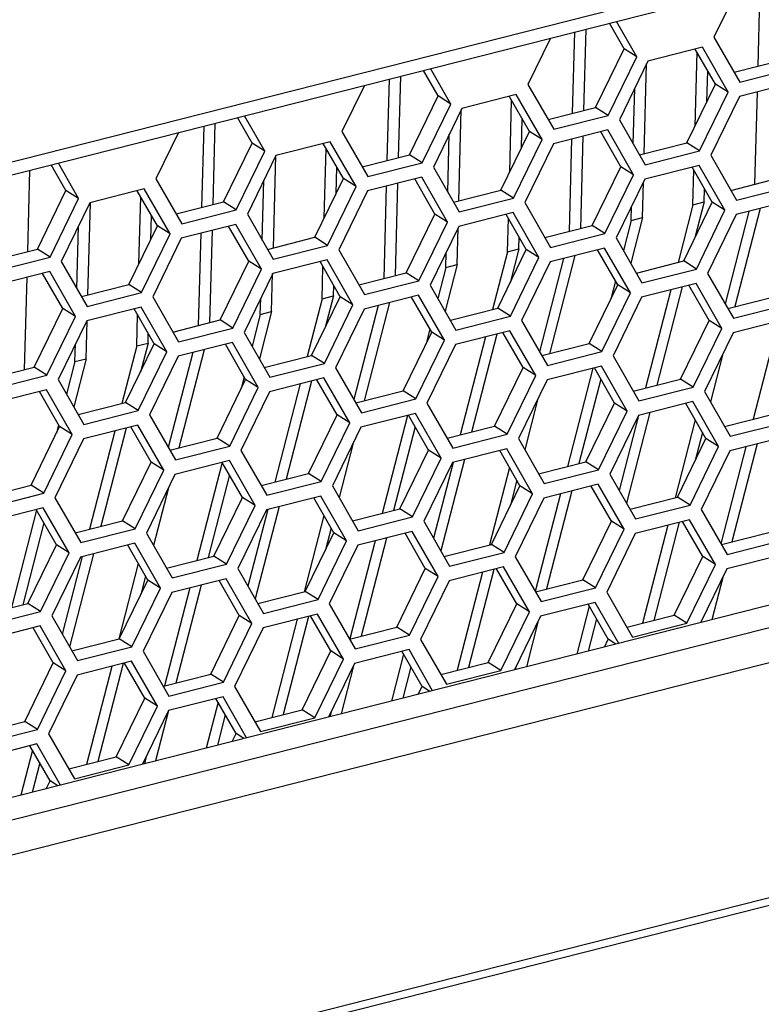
# Model space of a CAD drawing. Header units: millimetres. Extents: x 0 to 420, y 0 to 297.
# Tile 94 of 136: x 337.38 to 340.64, y 117.88 to 122.21. Entities that reach past the tile are written whole.
import ezdxf

# ---------------------------------------------------------------- set-up
doc = ezdxf.new("R2010")
doc.units = ezdxf.units.MM
doc.header["$LTSCALE"] = 23.1
doc.layers.get('0').update_dxf_attribs({"linetype": 'CONTINUOUS'})

msp = doc.modelspace()

# ---------------------------------------------------------------- linework, layer by layer
at = {"color": 7, "linetype": 'Continuous'}
for p, q in [((330.8356, 119.9355), (359, 127.0814)), ((330.7777, 119.8633), (358.9421, 127.0091)), ((357.4416, 123.8887), (331.9567, 117.4227)), ((357.5382, 123.8141), (332.0279, 117.3417)), ((357.5902, 123.6723), (332.08, 117.1999)), ((358.006, 122.7113), (331.5958, 116.0105)), ((358.0122, 122.7464), (331.602, 116.0456)), ((340.6284, 122.0074), (340.638, 122.365)), ((340.5335, 122.3385), (340.4344, 122.1351)), ((340.0386, 122.0841), (339.9739, 122.1965)), ((340.0944, 122.0488), (340.0049, 122.2044)), ((339.8122, 121.8003), (339.8218, 122.1579)), ((339.862, 121.8129), (339.8716, 122.1705)), ((339.7146, 122.1307), (339.6154, 121.9273)), ((340.4344, 122.1351), (340.548, 121.9376)), ((339.9127, 121.8258), (340.0386, 122.0841)), ((340.0944, 122.0488), (340.0386, 122.0841)), ((340.3832, 122.0904), (340.1438, 122.0297)), ((340.3511, 121.7436), (340.3599, 122.0693)), ((340.441, 121.9282), (340.3523, 122.0826)), ((340.4968, 121.8929), (340.3832, 122.0904)), ((339.9685, 121.7905), (340.0944, 122.0488)), ((340.1438, 122.0297), (340.0179, 121.7714)), ((340.127, 121.6222), (340.1377, 122.0171)), ((340.5232, 121.9807), (340.7316, 122.0336)), ((339.2196, 121.8763), (339.155, 121.9887)), ((339.2754, 121.841), (339.186, 121.9966)), ((340.4034, 121.851), (340.4071, 121.9872)), ((340.548, 121.9376), (340.7874, 121.9983)), ((338.996, 121.5932), (339.0056, 121.9508)), ((339.0457, 121.6059), (339.0554, 121.9635)), ((339.6154, 121.9273), (339.729, 121.7298)), ((340.3152, 121.6699), (340.441, 121.9282)), ((340.4968, 121.8929), (340.441, 121.9282)), ((340.7857, 121.9345), (340.5463, 121.8737)), ((338.8956, 121.9229), (338.7965, 121.7195)), ((339.5643, 121.8826), (339.3248, 121.8219)), ((339.6779, 121.6851), (339.5643, 121.8826)), ((340.0788, 121.6656), (340.0854, 121.9097)), ((340.371, 121.6346), (340.4968, 121.8929)), ((340.6144, 121.4878), (340.6254, 121.8938)), ((339.0938, 121.618), (339.2196, 121.8763)), ((339.1496, 121.5827), (339.2754, 121.841)), ((339.2754, 121.841), (339.2196, 121.8763)), ((339.6221, 121.7204), (339.5333, 121.8748)), ((339.535, 121.5417), (339.5435, 121.8571)), ((340.5463, 121.8737), (340.4204, 121.6154)), ((339.3248, 121.8219), (339.199, 121.5636)), ((339.3108, 121.4151), (339.3216, 121.8152)), ((339.7042, 121.7729), (339.9127, 121.8258)), ((339.9685, 121.7905), (339.9127, 121.8258)), ((338.2295, 121.3988), (338.2391, 121.7564)), ((338.4007, 121.6686), (338.3361, 121.781)), ((338.4565, 121.6333), (338.367, 121.7888)), ((339.5873, 121.649), (339.5907, 121.775)), ((339.729, 121.7298), (339.9685, 121.7905)), ((340.0179, 121.7714), (340.1315, 121.5738)), ((338.0767, 121.7151), (337.9776, 121.5118)), ((338.1797, 121.3861), (338.1894, 121.7437)), ((338.7965, 121.7195), (338.9101, 121.522)), ((339.2624, 121.4533), (339.2693, 121.7078)), ((339.4962, 121.4621), (339.6221, 121.7204)), ((339.6779, 121.6851), (339.6221, 121.7204)), ((339.9668, 121.7267), (339.7273, 121.666)), ((340.0246, 121.5645), (339.9358, 121.7188)), ((340.0804, 121.5292), (339.9668, 121.7267)), ((338.2748, 121.4103), (338.4007, 121.6686)), ((338.4565, 121.6333), (338.4007, 121.6686)), ((338.7454, 121.6749), (338.5059, 121.6141)), ((338.8032, 121.5126), (338.7144, 121.667)), ((338.859, 121.4773), (338.7454, 121.6749)), ((339.552, 121.4268), (339.6779, 121.6851)), ((339.7273, 121.666), (339.6015, 121.4077)), ((339.7982, 121.2807), (339.8091, 121.6867)), ((339.848, 121.2933), (339.8589, 121.6993)), ((340.1067, 121.617), (340.3152, 121.6699)), ((340.371, 121.6346), (340.3152, 121.6699)), ((338.3306, 121.375), (338.4565, 121.6333)), ((338.7189, 121.3397), (338.7271, 121.6448)), ((340.1315, 121.5738), (340.371, 121.6346)), ((337.6375, 121.4255), (337.5481, 121.581)), ((338.5059, 121.6141), (338.3801, 121.3558)), ((338.4946, 121.208), (338.5055, 121.6141)), ((338.8853, 121.5651), (339.0938, 121.618)), ((338.9101, 121.522), (339.1496, 121.5827)), ((339.1496, 121.5827), (339.0938, 121.618)), ((340.4204, 121.6154), (340.534, 121.4179)), ((337.4133, 121.1917), (337.4229, 121.5493)), ((337.5817, 121.4608), (337.5171, 121.5732)), ((338.7712, 121.4471), (338.7744, 121.5627)), ((339.199, 121.5636), (339.3126, 121.3661)), ((339.8987, 121.3062), (340.0246, 121.5645)), ((340.0804, 121.5292), (340.0246, 121.5645)), ((340.3693, 121.5708), (340.1298, 121.51)), ((340.4271, 121.4085), (340.3383, 121.5629)), ((340.3418, 121.3978), (340.3459, 121.5497)), ((340.4829, 121.3732), (340.3693, 121.5708)), ((337.9776, 121.5118), (338.0912, 121.3142)), ((338.4461, 121.241), (338.4532, 121.5059)), ((338.6773, 121.2543), (338.8032, 121.5126)), ((338.859, 121.4773), (338.8032, 121.5126)), ((339.1478, 121.5189), (338.9084, 121.4582)), ((339.0318, 121.0862), (339.0427, 121.4922)), ((339.2056, 121.3567), (339.1169, 121.5111)), ((339.2614, 121.3214), (339.1478, 121.5189)), ((339.9545, 121.2709), (340.0804, 121.5292)), ((340.1298, 121.51), (340.0039, 121.2517)), ((340.1195, 121.3414), (340.1237, 121.4975)), ((340.5092, 121.4611), (340.7177, 121.514)), ((337.4559, 121.2025), (337.5817, 121.4608)), ((337.6375, 121.4255), (337.5817, 121.4608)), ((337.9264, 121.4671), (337.687, 121.4063)), ((337.9842, 121.3048), (337.8954, 121.4592)), ((338.04, 121.2695), (337.9264, 121.4671)), ((338.7331, 121.219), (338.859, 121.4773)), ((338.9084, 121.4582), (338.7825, 121.1999)), ((338.982, 121.0736), (338.9929, 121.4796)), ((339.2878, 121.4092), (339.4962, 121.4621)), ((339.552, 121.4268), (339.4962, 121.4621)), ((340.3916, 121.4104), (340.3931, 121.4676)), ((340.534, 121.4179), (340.7735, 121.4787)), ((337.5117, 121.1672), (337.6375, 121.4255)), ((337.687, 121.4063), (337.5611, 121.148)), ((337.6784, 121.0009), (337.6893, 121.4063)), ((337.9028, 121.1378), (337.9108, 121.4326)), ((338.0664, 121.3574), (338.2748, 121.4103)), ((338.3306, 121.375), (338.2748, 121.4103)), ((339.3126, 121.3661), (339.552, 121.4268)), ((339.6015, 121.4077), (339.7151, 121.2101)), ((340.3012, 121.1502), (340.4271, 121.4085)), ((340.3418, 121.3978), (340.3916, 121.4104)), ((340.3916, 121.4104), (340.3505, 121.2514)), ((340.4829, 121.3732), (340.4271, 121.4085)), ((340.7717, 121.4148), (340.5323, 121.3541)), ((338.0912, 121.3142), (338.3306, 121.375)), ((339.5503, 121.363), (339.3109, 121.3022)), ((339.6639, 121.1655), (339.5503, 121.363)), ((340.0697, 121.3287), (340.0714, 121.3901)), ((340.3418, 121.3978), (340.2762, 121.1439)), ((340.357, 121.1149), (340.4829, 121.3732)), ((340.5884, 121.3683), (340.4835, 120.9618)), ((340.6382, 121.381), (340.5268, 120.9494)), ((337.9552, 121.2452), (337.958, 121.3505)), ((338.3801, 121.3558), (338.4936, 121.1583)), ((339.0798, 121.0984), (339.2056, 121.3567)), ((339.1356, 121.0631), (339.2614, 121.3214)), ((339.2614, 121.3214), (339.2056, 121.3567)), ((339.6081, 121.2008), (339.5193, 121.3551)), ((339.5256, 121.1907), (339.5295, 121.3374)), ((340.0697, 121.3287), (340.0356, 121.1967)), ((340.1195, 121.3414), (340.0677, 121.1409)), ((340.0697, 121.3287), (340.1195, 121.3414)), ((340.5323, 121.3541), (340.4064, 121.0958)), ((337.6297, 121.0288), (337.6371, 121.304)), ((337.8584, 121.0465), (337.9842, 121.3048)), ((338.04, 121.2695), (337.9842, 121.3048)), ((338.3289, 121.3111), (338.0895, 121.2504)), ((338.2155, 120.8791), (338.2264, 121.2852)), ((338.3867, 121.1489), (338.2979, 121.3033)), ((338.4425, 121.1136), (338.3289, 121.3111)), ((339.3109, 121.3022), (339.185, 121.0439)), ((339.3033, 121.1343), (339.3076, 121.2955)), ((339.6902, 121.2533), (339.8987, 121.3062)), ((339.9545, 121.2709), (339.8987, 121.3062)), ((337.9142, 121.0113), (338.04, 121.2695)), ((338.0895, 121.2504), (337.9636, 120.9921)), ((338.1658, 120.8665), (338.1767, 121.2725)), ((338.4688, 121.2014), (338.6773, 121.2543)), ((338.7331, 121.219), (338.6773, 121.2543)), ((339.5753, 121.2033), (339.5767, 121.2553)), ((339.7151, 121.2101), (339.9545, 121.2709)), ((340.0039, 121.2517), (340.1175, 121.0542)), ((337.2474, 121.1496), (337.4559, 121.2025)), ((337.5117, 121.1672), (337.4559, 121.2025)), ((338.4936, 121.1583), (338.7331, 121.219)), ((338.7825, 121.1999), (338.8961, 121.0023)), ((339.2535, 121.1216), (339.2553, 121.1882)), ((339.5256, 121.1907), (339.46, 120.9368)), ((339.4823, 120.9425), (339.6081, 121.2008)), ((339.5256, 121.1907), (339.5753, 121.2033)), ((339.5753, 121.2033), (339.537, 121.0547)), ((339.6639, 121.1655), (339.6081, 121.2008)), ((339.9528, 121.2071), (339.7133, 121.1463)), ((340.0106, 121.0448), (339.9218, 121.1992)), ((340.0664, 121.0095), (339.9528, 121.2071)), ((337.2722, 121.1064), (337.5117, 121.1672)), ((337.5611, 121.148), (337.6747, 120.9505)), ((338.2608, 120.8906), (338.3867, 121.1489)), ((338.4425, 121.1136), (338.3867, 121.1489)), ((338.7314, 121.1552), (338.4919, 121.0945)), ((338.7892, 120.993), (338.7004, 121.1474)), ((338.845, 120.9577), (338.7314, 121.1552)), ((339.5381, 120.9072), (339.6639, 121.1655)), ((339.7133, 121.1463), (339.5875, 120.888)), ((339.7722, 121.1612), (339.6663, 120.751)), ((339.822, 121.1739), (339.7105, 120.7423)), ((340.0927, 121.0973), (340.3012, 121.1502)), ((340.357, 121.1149), (340.3012, 121.1502)), ((337.51, 121.1034), (337.2705, 121.0426)), ((337.6236, 120.9058), (337.51, 121.1034)), ((338.3166, 120.8553), (338.4425, 121.1136)), ((338.7093, 120.9836), (338.7132, 121.1252)), ((339.2535, 121.1216), (339.2184, 120.9858)), ((339.3033, 121.1343), (339.2505, 120.93)), ((339.2535, 121.1216), (339.3033, 121.1343)), ((340.1175, 121.0542), (340.357, 121.1149)), ((337.3993, 120.672), (337.4102, 121.0781)), ((337.5678, 120.9411), (337.479, 121.0955)), ((338.4919, 121.0945), (338.3661, 120.8362)), ((338.487, 120.9272), (338.4915, 121.0945)), ((338.8713, 121.0455), (339.0798, 121.0984)), ((338.8961, 121.0023), (339.1356, 121.0631)), ((339.1356, 121.0631), (339.0798, 121.0984)), ((340.0008, 121.0619), (339.9804, 120.9828)), ((340.4064, 121.0958), (340.52, 120.8983)), ((337.6499, 120.9937), (337.8584, 121.0465)), ((337.9142, 121.0113), (337.8584, 121.0465)), ((338.7591, 120.9962), (338.7604, 121.0431)), ((339.185, 121.0439), (339.2986, 120.8464)), ((339.8847, 120.7865), (340.0106, 121.0448)), ((340.0664, 121.0095), (340.0106, 121.0448)), ((340.3553, 121.0511), (340.1158, 120.9904)), ((340.2451, 121.0232), (340.1336, 120.5916)), ((340.2948, 121.0358), (340.1834, 120.6042)), ((340.4131, 120.8889), (340.3243, 121.0433)), ((340.4689, 120.8536), (340.3553, 121.0511)), ((337.6747, 120.9505), (337.9142, 121.0113)), ((337.9636, 120.9921), (338.0772, 120.7946)), ((338.4373, 120.9145), (338.4392, 120.9862)), ((338.7093, 120.9836), (338.6438, 120.7297)), ((338.6633, 120.7347), (338.7892, 120.993)), ((338.7093, 120.9836), (338.7591, 120.9962)), ((338.7591, 120.9962), (338.7234, 120.858)), ((338.845, 120.9577), (338.7892, 120.993)), ((339.1339, 120.9993), (338.8944, 120.9385)), ((339.1917, 120.837), (339.1029, 120.9914)), ((339.2475, 120.8017), (339.1339, 120.9993)), ((339.9405, 120.7512), (340.0664, 121.0095)), ((340.1158, 120.9904), (339.99, 120.7321)), ((340.4952, 120.9414), (340.7037, 120.9943)), ((337.4419, 120.6828), (337.5678, 120.9411)), ((337.6236, 120.9058), (337.5678, 120.9411)), ((337.9124, 120.9474), (337.673, 120.8867)), ((337.9702, 120.7852), (337.8815, 120.9396)), ((338.026, 120.7499), (337.9124, 120.9474)), ((338.487, 120.9272), (338.4333, 120.7192)), ((338.4373, 120.9145), (338.487, 120.9272)), ((338.7191, 120.6994), (338.845, 120.9577)), ((338.8944, 120.9385), (338.7686, 120.6802)), ((338.956, 120.9542), (338.8491, 120.5402)), ((339.0058, 120.9668), (338.8943, 120.5352)), ((339.2738, 120.8896), (339.4823, 120.9425)), ((339.5381, 120.9072), (339.4823, 120.9425)), ((340.52, 120.8983), (340.7595, 120.959)), ((337.4977, 120.6475), (337.6236, 120.9058)), ((337.673, 120.8867), (337.5471, 120.6284)), ((337.6708, 120.7201), (337.6753, 120.8866)), ((337.8931, 120.7765), (337.8968, 120.9129)), ((338.0524, 120.8377), (338.2608, 120.8906)), ((338.3166, 120.8553), (338.2608, 120.8906)), ((338.4373, 120.9145), (338.4012, 120.775)), ((339.2986, 120.8464), (339.5381, 120.9072)), ((339.5875, 120.888), (339.7011, 120.6905)), ((340.2872, 120.6306), (340.4131, 120.8889)), ((340.4689, 120.8536), (340.4131, 120.8889)), ((340.7578, 120.8952), (340.5183, 120.8344)), ((340.7179, 120.8851), (340.6064, 120.4535)), ((338.0772, 120.7946), (338.3166, 120.8553)), ((339.1836, 120.851), (339.1668, 120.7861)), ((339.5363, 120.8433), (339.2969, 120.7826)), ((339.6499, 120.6458), (339.5363, 120.8433)), ((340.343, 120.5953), (340.4689, 120.8536)), ((337.9429, 120.7891), (337.944, 120.8308)), ((338.3661, 120.8362), (338.4797, 120.6386)), ((339.0658, 120.5787), (339.1917, 120.837)), ((339.1216, 120.5434), (339.2475, 120.8017)), ((339.2475, 120.8017), (339.1917, 120.837)), ((339.4288, 120.8161), (339.3174, 120.3845)), ((339.4786, 120.8287), (339.3671, 120.3972)), ((339.5941, 120.6811), (339.5054, 120.8355)), ((340.5183, 120.8344), (340.3924, 120.5761)), ((337.621, 120.7075), (337.6231, 120.7843)), ((337.8931, 120.7765), (337.8276, 120.5226)), ((337.8444, 120.5269), (337.9702, 120.7852)), ((337.8931, 120.7765), (337.9429, 120.7891)), ((337.9429, 120.7891), (337.9099, 120.6613)), ((338.026, 120.7499), (337.9702, 120.7852)), ((338.3149, 120.7915), (338.0755, 120.7307)), ((338.1895, 120.7597), (338.0781, 120.3281)), ((338.3727, 120.6293), (338.2839, 120.7836)), ((338.4285, 120.594), (338.3149, 120.7915)), ((339.2969, 120.7826), (339.171, 120.5243)), ((339.6763, 120.7336), (339.8847, 120.7865)), ((339.9405, 120.7512), (339.8847, 120.7865)), ((337.6708, 120.7201), (337.6161, 120.5084)), ((337.621, 120.7075), (337.6708, 120.7201)), ((337.9002, 120.4916), (338.026, 120.7499)), ((338.0755, 120.7307), (337.9496, 120.4725)), ((338.1398, 120.7471), (338.0319, 120.3294)), ((338.4549, 120.6818), (338.6633, 120.7347)), ((338.7191, 120.6994), (338.6633, 120.7347)), ((339.7011, 120.6905), (339.9405, 120.7512)), ((339.99, 120.7321), (340.1036, 120.5345)), ((340.4731, 120.7417), (340.4186, 120.5306)), ((337.2334, 120.6299), (337.4419, 120.6828)), ((337.4977, 120.6475), (337.4419, 120.6828)), ((337.621, 120.7075), (337.584, 120.5642)), ((338.4797, 120.6386), (338.7191, 120.6994)), ((338.7686, 120.6802), (338.8821, 120.4827)), ((339.4683, 120.4228), (339.5941, 120.6811)), ((339.6499, 120.6458), (339.5941, 120.6811)), ((339.9388, 120.6874), (339.6994, 120.6267)), ((339.9017, 120.678), (339.7902, 120.2464)), ((339.9966, 120.5252), (339.9078, 120.6796)), ((340.0524, 120.4899), (339.9388, 120.6874)), ((337.2583, 120.5868), (337.4977, 120.6475)), ((337.5471, 120.6284), (337.6607, 120.4308)), ((338.2469, 120.371), (338.3727, 120.6293)), ((338.3664, 120.6402), (338.3533, 120.5894)), ((338.4285, 120.594), (338.3727, 120.6293)), ((338.7174, 120.6356), (338.478, 120.5748)), ((338.7752, 120.4733), (338.6864, 120.6277)), ((338.831, 120.438), (338.7174, 120.6356)), ((339.5241, 120.3875), (339.6499, 120.6458)), ((339.6994, 120.6267), (339.5735, 120.3684)), ((339.936, 120.6307), (339.84, 120.2591)), ((340.0787, 120.5777), (340.2872, 120.6306)), ((340.343, 120.5953), (340.2872, 120.6306)), ((337.496, 120.5837), (337.2565, 120.523)), ((337.6096, 120.3862), (337.496, 120.5837)), ((338.3027, 120.3357), (338.4285, 120.594)), ((338.6126, 120.609), (338.5012, 120.1774)), ((338.6624, 120.6216), (338.5509, 120.1901)), ((340.1036, 120.5345), (340.343, 120.5953)), ((337.5538, 120.4215), (337.465, 120.5759)), ((338.478, 120.5748), (338.3521, 120.3165)), ((338.8573, 120.5259), (339.0658, 120.5787)), ((338.8821, 120.4827), (339.1216, 120.5434)), ((339.1216, 120.5434), (339.0658, 120.5787)), ((339.6596, 120.545), (339.6014, 120.3198)), ((340.3924, 120.5761), (340.506, 120.3786)), ((337.6359, 120.474), (337.8444, 120.5269)), ((337.9002, 120.4916), (337.8444, 120.5269)), ((339.171, 120.5243), (339.2846, 120.3268)), ((339.8708, 120.2669), (339.9966, 120.5252)), ((340.0524, 120.4899), (339.9966, 120.5252)), ((340.3413, 120.5315), (340.1018, 120.4707)), ((340.3991, 120.3692), (340.3103, 120.5236)), ((340.4549, 120.3339), (340.3413, 120.5315)), ((337.6607, 120.4308), (337.9002, 120.4916)), ((337.9496, 120.4725), (338.0632, 120.2749)), ((338.6493, 120.215), (338.7752, 120.4733)), ((338.831, 120.438), (338.7752, 120.4733)), ((339.1199, 120.4796), (338.8804, 120.4189)), ((339.0854, 120.4709), (338.974, 120.0393)), ((339.1777, 120.3174), (339.0889, 120.4718)), ((339.2335, 120.2821), (339.1199, 120.4796)), ((339.9266, 120.2316), (340.0524, 120.4899)), ((340.1018, 120.4707), (339.976, 120.2124)), ((340.1024, 120.4706), (340.0172, 120.1408)), ((340.1522, 120.4835), (340.0493, 120.085)), ((340.3517, 120.4517), (340.263, 120.1084)), ((340.4812, 120.4218), (340.6897, 120.4747)), ((337.4279, 120.1632), (337.5538, 120.4215)), ((337.5492, 120.4294), (337.5397, 120.3926)), ((337.6096, 120.3862), (337.5538, 120.4215)), ((337.8985, 120.4278), (337.659, 120.367)), ((337.8461, 120.4145), (337.7347, 119.983)), ((337.9563, 120.2655), (337.8675, 120.4199)), ((338.0121, 120.2302), (337.8985, 120.4278)), ((338.7051, 120.1797), (338.831, 120.438)), ((338.8804, 120.4189), (338.7546, 120.1606)), ((339.1188, 120.4199), (339.0238, 120.052)), ((339.2598, 120.3699), (339.4683, 120.4228)), ((339.5241, 120.3875), (339.4683, 120.4228)), ((340.506, 120.3786), (340.7455, 120.4394)), ((337.4837, 120.1279), (337.6096, 120.3862)), ((337.659, 120.367), (337.5332, 120.1087)), ((337.7964, 120.4019), (337.6849, 119.9703)), ((338.0384, 120.3181), (338.2469, 120.371)), ((338.3027, 120.3357), (338.2469, 120.371)), ((339.2846, 120.3268), (339.5241, 120.3875)), ((339.5735, 120.3684), (339.6871, 120.1708)), ((340.2732, 120.1109), (340.3991, 120.3692)), ((340.3838, 120.3958), (340.3519, 120.2724)), ((340.4549, 120.3339), (340.3991, 120.3692)), ((340.7438, 120.3755), (340.5043, 120.3148)), ((338.0632, 120.2749), (338.3027, 120.3357)), ((338.846, 120.3483), (338.7842, 120.109)), ((339.5224, 120.3237), (339.2829, 120.2629)), ((339.636, 120.1262), (339.5224, 120.3237)), ((340.329, 120.0756), (340.4549, 120.3339)), ((340.5753, 120.3328), (340.465, 119.906)), ((340.625, 120.3454), (340.5136, 119.9139)), ((338.3521, 120.3165), (338.4657, 120.119)), ((339.0518, 120.0591), (339.1777, 120.3174)), ((339.1076, 120.0238), (339.2335, 120.2821)), ((339.2335, 120.2821), (339.1777, 120.3174)), ((339.5802, 120.1615), (339.4914, 120.3158)), ((340.5043, 120.3148), (340.3785, 120.0565)), ((337.8304, 120.0072), (337.9563, 120.2655)), ((338.0121, 120.2302), (337.9563, 120.2655)), ((338.3009, 120.2719), (338.0615, 120.2111)), ((338.2692, 120.2638), (338.1578, 119.8323)), ((338.3587, 120.1096), (338.27, 120.264)), ((338.4145, 120.0743), (338.3009, 120.2719)), ((339.2829, 120.2629), (339.157, 120.0047)), ((339.2862, 120.2638), (339.2, 119.93)), ((339.336, 120.2764), (339.2321, 119.8742)), ((339.5345, 120.2408), (339.4468, 119.9013)), ((339.6623, 120.214), (339.8708, 120.2669)), ((339.9266, 120.2316), (339.8708, 120.2669)), ((337.8862, 119.972), (338.0121, 120.2302)), ((338.0615, 120.2111), (337.9356, 119.9528)), ((338.3016, 120.209), (338.2075, 119.8449)), ((338.4409, 120.1621), (338.6493, 120.215)), ((338.7051, 120.1797), (338.6493, 120.215)), ((339.6871, 120.1708), (339.9266, 120.2316)), ((339.976, 120.2124), (340.0896, 120.0149)), ((337.2195, 120.1103), (337.4279, 120.1632)), ((337.4837, 120.1279), (337.4279, 120.1632)), ((338.0325, 120.1516), (337.967, 119.8982)), ((338.4657, 120.119), (338.7051, 120.1797)), ((338.7546, 120.1606), (338.8682, 119.963)), ((339.4543, 119.9032), (339.5802, 120.1615)), ((339.5666, 120.185), (339.5384, 120.0757)), ((339.636, 120.1262), (339.5802, 120.1615)), ((339.9248, 120.1678), (339.6854, 120.107)), ((339.9826, 120.0055), (339.8939, 120.1599)), ((340.0384, 119.9702), (339.9248, 120.1678)), ((337.2443, 120.0671), (337.4837, 120.1279)), ((337.5332, 120.1087), (337.6467, 119.9112)), ((338.2329, 119.8513), (338.3587, 120.1096)), ((338.4145, 120.0743), (338.3587, 120.1096)), ((338.7034, 120.1159), (338.464, 120.0552)), ((338.7612, 119.9537), (338.6724, 120.1081)), ((338.817, 119.9184), (338.7034, 120.1159)), ((339.5101, 119.8679), (339.636, 120.1262)), ((339.6854, 120.107), (339.5595, 119.8487)), ((339.759, 120.1257), (339.6478, 119.6951)), ((339.8088, 120.1383), (339.6974, 119.7068)), ((340.0648, 120.058), (340.2732, 120.1109)), ((340.329, 120.0756), (340.2732, 120.1109)), ((337.482, 120.0641), (337.2426, 120.0033)), ((337.5956, 119.8665), (337.482, 120.0641)), ((338.2887, 119.816), (338.4145, 120.0743)), ((338.5197, 120.0693), (338.4149, 119.6633)), ((340.0896, 120.0149), (340.329, 120.0756)), ((337.4523, 120.054), (337.3415, 119.6252)), ((337.5398, 119.9018), (337.451, 120.0562)), ((338.464, 120.0552), (338.3381, 119.7969)), ((338.47, 120.0567), (338.3828, 119.7192)), ((338.7173, 120.03), (338.6306, 119.6942)), ((338.8433, 120.0062), (339.0518, 120.0591)), ((338.8682, 119.963), (339.1076, 120.0238)), ((339.1076, 120.0238), (339.0518, 120.0591)), ((340.3785, 120.0565), (340.4921, 119.859)), ((337.4844, 119.9982), (337.3913, 119.6378)), ((337.6219, 119.9544), (337.8304, 120.0072)), ((337.8862, 119.972), (337.8304, 120.0072)), ((338.7494, 119.9742), (338.7248, 119.879)), ((339.157, 120.0047), (339.2706, 119.8071)), ((339.8568, 119.7472), (339.9826, 120.0055)), ((340.0384, 119.9702), (339.9826, 120.0055)), ((340.3273, 120.0118), (340.0879, 119.9511)), ((340.2319, 119.9876), (340.1204, 119.5561)), ((340.2816, 120.0002), (340.1702, 119.5687)), ((340.3851, 119.8496), (340.2963, 120.004)), ((340.4409, 119.8143), (340.3273, 120.0118)), ((337.6467, 119.9112), (337.8862, 119.972)), ((337.9356, 119.9528), (338.0492, 119.7553)), ((338.6354, 119.6954), (338.7612, 119.9537)), ((338.817, 119.9184), (338.7612, 119.9537)), ((339.1059, 119.96), (338.8664, 119.8992)), ((338.9926, 119.9312), (338.8811, 119.4997)), ((339.1637, 119.7977), (339.0749, 119.9521)), ((339.2195, 119.7624), (339.1059, 119.96)), ((339.9126, 119.7119), (340.0384, 119.9702)), ((340.0879, 119.9511), (339.962, 119.6928)), ((340.4672, 119.9021), (340.6757, 119.955)), ((337.4139, 119.6435), (337.5398, 119.9018)), ((337.5956, 119.8665), (337.5398, 119.9018)), ((337.8845, 119.9081), (337.645, 119.8474)), ((337.9423, 119.7459), (337.8535, 119.9003)), ((337.9981, 119.7106), (337.8845, 119.9081)), ((338.6912, 119.6601), (338.817, 119.9184)), ((338.8664, 119.8992), (338.7406, 119.6409)), ((338.9428, 119.9186), (338.8314, 119.4871)), ((339.2458, 119.8503), (339.4543, 119.9032)), ((339.5101, 119.8679), (339.4543, 119.9032)), ((340.4921, 119.859), (340.7315, 119.9197)), ((337.4697, 119.6082), (337.5956, 119.8665)), ((337.645, 119.8474), (337.5192, 119.5891)), ((337.6537, 119.8496), (337.5656, 119.5083)), ((337.7035, 119.8622), (337.5977, 119.4525)), ((338.0244, 119.7984), (338.2329, 119.8513)), ((338.2887, 119.816), (338.2329, 119.8513)), ((339.2706, 119.8071), (339.5101, 119.8679)), ((339.5595, 119.8487), (339.6731, 119.6512)), ((340.2593, 119.5913), (340.3851, 119.8496)), ((340.4409, 119.8143), (340.3851, 119.8496)), ((340.7298, 119.8559), (340.4903, 119.7951)), ((337.9001, 119.8192), (337.8144, 119.4871)), ((338.0492, 119.7553), (338.2887, 119.816)), ((339.5084, 119.804), (339.2689, 119.7433)), ((339.622, 119.6065), (339.5084, 119.804)), ((340.3151, 119.556), (340.4409, 119.8143)), ((337.9322, 119.7634), (337.9113, 119.6823)), ((338.3381, 119.7969), (338.4517, 119.5993)), ((339.0378, 119.5394), (339.1637, 119.7977)), ((339.0936, 119.5042), (339.2195, 119.7624)), ((339.2195, 119.7624), (339.1637, 119.7977)), ((339.4156, 119.7805), (339.3042, 119.349)), ((339.4654, 119.7931), (339.354, 119.3616)), ((339.5662, 119.6418), (339.4774, 119.7962)), ((340.4903, 119.7951), (340.3751, 119.5586)), ((340.4745, 119.7627), (340.4251, 119.5713)), ((337.8164, 119.4876), (337.9423, 119.7459)), ((337.9981, 119.7106), (337.9423, 119.7459)), ((338.287, 119.7522), (338.0475, 119.6914)), ((338.1763, 119.7241), (338.0649, 119.2926)), ((338.3448, 119.59), (338.256, 119.7443)), ((338.4006, 119.5547), (338.287, 119.7522)), ((339.2689, 119.7433), (339.1431, 119.485)), ((339.6483, 119.6943), (339.8568, 119.7472)), ((339.9126, 119.7119), (339.8568, 119.7472)), ((337.8722, 119.4523), (337.9981, 119.7106)), ((338.0475, 119.6914), (337.9217, 119.4332)), ((338.1266, 119.7115), (338.0151, 119.28)), ((338.4269, 119.6425), (338.6354, 119.6954)), ((338.6912, 119.6601), (338.6354, 119.6954)), ((339.6731, 119.6512), (339.9126, 119.7119)), ((339.962, 119.6928), (340.0756, 119.4952)), ((337.2055, 119.5906), (337.4139, 119.6435)), ((337.4697, 119.6082), (337.4139, 119.6435)), ((338.4517, 119.5993), (338.6912, 119.6601)), ((338.7406, 119.6409), (338.8542, 119.4434)), ((339.4403, 119.3835), (339.5662, 119.6418)), ((339.622, 119.6065), (339.5662, 119.6418)), ((339.9109, 119.6481), (339.6714, 119.5874)), ((339.8854, 119.6306), (339.8312, 119.4206)), ((339.9687, 119.4859), (339.8799, 119.6403)), ((340.0149, 119.4672), (339.9109, 119.6481)), ((337.2303, 119.5475), (337.4697, 119.6082)), ((337.5192, 119.5891), (337.6328, 119.3916)), ((338.2189, 119.3317), (338.3448, 119.59)), ((338.4006, 119.5547), (338.3448, 119.59)), ((338.6894, 119.5963), (338.45, 119.5355)), ((338.6492, 119.5861), (338.5377, 119.1545)), ((338.7472, 119.434), (338.6585, 119.5884)), ((338.803, 119.3987), (338.6894, 119.5963)), ((339.4961, 119.3482), (339.622, 119.6065)), ((339.6714, 119.5874), (339.5562, 119.3508)), ((340.0508, 119.5384), (340.2593, 119.5913)), ((340.3151, 119.556), (340.2593, 119.5913)), ((337.468, 119.5444), (337.2286, 119.4837)), ((337.5816, 119.3469), (337.468, 119.5444)), ((338.2747, 119.2964), (338.4006, 119.5547)), ((338.5994, 119.5734), (338.488, 119.1419)), ((339.661, 119.566), (339.6089, 119.3642)), ((339.9175, 119.5748), (339.881, 119.4332)), ((340.0756, 119.4952), (340.3151, 119.556)), ((337.5258, 119.3822), (337.437, 119.5366)), ((338.45, 119.5355), (338.3241, 119.2772)), ((338.8294, 119.4866), (339.0378, 119.5394)), ((338.8542, 119.4434), (339.0936, 119.5042)), ((339.0936, 119.5042), (339.0378, 119.5394)), ((337.608, 119.4347), (337.8164, 119.4876)), ((337.8722, 119.4523), (337.8164, 119.4876)), ((339.1431, 119.485), (339.2567, 119.2875)), ((339.9518, 119.4512), (339.9687, 119.4859)), ((340.0029, 119.4642), (339.9687, 119.4859)), ((337.6328, 119.3916), (337.8722, 119.4523)), ((337.9217, 119.4332), (338.0352, 119.2356)), ((338.6214, 119.1757), (338.7472, 119.434)), ((338.803, 119.3987), (338.7472, 119.434)), ((339.0919, 119.4403), (338.8525, 119.3796)), ((339.0682, 119.4198), (339.015, 119.2135)), ((339.1497, 119.2781), (339.0609, 119.4325)), ((339.1959, 119.2594), (339.0919, 119.4403)), ((337.4, 119.1239), (337.5258, 119.3822)), ((337.5816, 119.3469), (337.5258, 119.3822)), ((337.8705, 119.3885), (337.6311, 119.3277)), ((337.833, 119.379), (337.7215, 118.9474)), ((337.9283, 119.2262), (337.8395, 119.3806)), ((337.9841, 119.191), (337.8705, 119.3885)), ((338.6772, 119.1404), (338.803, 119.3987)), ((338.8525, 119.3796), (338.7372, 119.1431)), ((338.8475, 119.3693), (338.7927, 119.1571)), ((339.2318, 119.3306), (339.4403, 119.3835)), ((339.4961, 119.3482), (339.4403, 119.3835)), ((337.4558, 119.0886), (337.5816, 119.3469)), ((337.6311, 119.3277), (337.5052, 119.0694)), ((337.7832, 119.3663), (337.6717, 118.9348)), ((338.0104, 119.2788), (338.2189, 119.3317)), ((338.2747, 119.2964), (338.2189, 119.3317)), ((339.1003, 119.364), (339.0647, 119.2262)), ((339.2567, 119.2875), (339.4961, 119.3482)), ((339.562, 119.3629), (339.5591, 119.3516)), ((338.0352, 119.2356), (338.2747, 119.2964)), ((338.3241, 119.2772), (338.4377, 119.0797)), ((339.1328, 119.2434), (339.1497, 119.2781)), ((339.184, 119.2564), (339.1497, 119.2781)), ((337.8024, 118.968), (337.9283, 119.2262)), ((337.9841, 119.191), (337.9283, 119.2262)), ((338.273, 119.2326), (338.0335, 119.1718)), ((338.251, 119.209), (338.1987, 119.0064)), ((338.3308, 119.0703), (338.242, 119.2247)), ((338.377, 119.0517), (338.273, 119.2326)), ((337.8582, 118.9327), (337.9841, 119.191)), ((338.0335, 119.1718), (337.9183, 118.9353)), ((338.0337, 119.1718), (337.9764, 118.95)), ((338.2831, 119.1532), (338.2485, 119.0191)), ((338.4129, 119.1228), (338.6214, 119.1757)), ((338.6772, 119.1404), (338.6214, 119.1757)), ((338.7485, 119.1662), (338.7429, 119.1445)), ((337.1915, 119.071), (337.4, 119.1239)), ((337.4558, 119.0886), (337.4, 119.1239)), ((338.4377, 119.0797), (338.6772, 119.1404)), ((337.2163, 119.0278), (337.4558, 119.0886)), ((337.5052, 119.0694), (337.6188, 118.8719)), ((338.3139, 119.0357), (338.3308, 119.0703)), ((338.3651, 119.0486), (338.3308, 119.0703)), ((337.454, 119.0248), (337.2146, 118.964)), ((337.5581, 118.8439), (337.454, 119.0248)), ((337.4339, 118.9982), (337.3825, 118.7993)), ((337.5118, 118.8625), (337.4231, 119.0169)), ((337.466, 118.9423), (337.4323, 118.812)), ((337.594, 118.9151), (337.8024, 118.968)), ((337.8582, 118.9327), (337.8024, 118.968)), ((337.935, 118.9695), (337.9267, 118.9374)), ((337.6188, 118.8719), (337.8582, 118.9327)), ((337.495, 118.8279), (337.5118, 118.8625)), ((337.5461, 118.8409), (337.5118, 118.8625))]:
    msp.add_line(p, q, dxfattribs=at)

doc.saveas('drawing.dxf')
